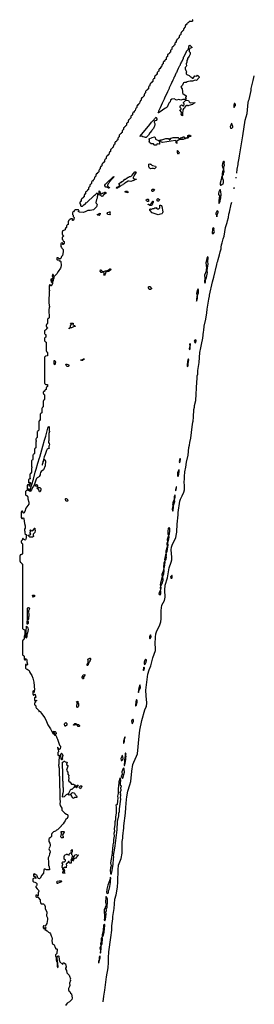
# Model space of a CAD drawing. Extents: x 2886962 to 3052311, y 540590 to 918621.
# Tile 10 of 164: x 3038510 to 3044920, y 583129 to 610102. Entities that reach past the tile are written whole.
import ezdxf

# ---------------------------------------------------------------- set-up
doc = ezdxf.new("R2010")
doc.units = 0

msp = doc.modelspace()

# ---------------------------------------------------------------- linework, layer by layer
at = {"layer": '0CON20XD'}
for points in [[(3043240, 610105), (3043230, 610095), (3043228, 610062), (3043215, 610050), (3043145, 610050), (3043138, 610042), (3043122, 610038), (3043120, 610025), (3043108, 610012), (3043095, 610000), (3043082, 609998), (3043080, 609985), (3043055, 609960), (3043042, 609958), (3043040, 609945), (3043030, 609935), (3043030, 609895), (3043015, 609880), (3043002, 609878), (3043000, 609865), (3042990, 609855), (3042988, 609812), (3042975, 609800), (3042962, 609798), (3042960, 609785), (3042935, 609760), (3042922, 609758), (3042920, 609745), (3042910, 609735), (3042910, 609695), (3042895, 609680), (3042882, 609678), (3042880, 609665), (3042870, 609655), (3042868, 609612), (3042855, 609600), (3042842, 609598), (3042840, 609585), (3042815, 609560), (3042802, 609558), (3042800, 609545), (3042790, 609535), (3042790, 609495), (3042782, 609488), (3042775, 609480), (3042762, 609478), (3042760, 609465), (3042750, 609455), (3042748, 609412), (3042735, 609400), (3042722, 609398), (3042720, 609385), (3042695, 609360), (3042682, 609358), (3042680, 609345), (3042670, 609335), (3042670, 609295), (3042655, 609280), (3042642, 609278), (3042640, 609265), (3042630, 609255), (3042628, 609212), (3042615, 609200), (3042602, 609198), (3042600, 609185), (3042575, 609160), (3042562, 609158), (3042560, 609145), (3042550, 609135), (3042550, 609095), (3042535, 609080), (3042522, 609078), (3042520, 609065), (3042510, 609055), (3042508, 609012), (3042495, 609000), (3042482, 608998), (3042480, 608985), (3042455, 608960), (3042442, 608958), (3042440, 608945), (3042430, 608935), (3042430, 608895), (3042415, 608880), (3042402, 608878), (3042400, 608865), (3042390, 608855), (3042388, 608812), (3042375, 608800), (3042362, 608798), (3042360, 608785), (3042335, 608760), (3042322, 608758), (3042320, 608745), (3042310, 608735), (3042310, 608695), (3042295, 608680), (3042282, 608678), (3042280, 608665), (3042270, 608655), (3042268, 608612), (3042255, 608600), (3042242, 608598), (3042240, 608585), (3042215, 608560), (3042202, 608558), (3042200, 608545), (3042190, 608535), (3042190, 608495), (3042175, 608480), (3042162, 608478), (3042160, 608465), (3042150, 608455), (3042148, 608412), (3042135, 608400), (3042122, 608398), (3042120, 608385), (3042095, 608360), (3042082, 608358), (3042080, 608345), (3042070, 608335), (3042070, 608295), (3042055, 608280), (3042042, 608278), (3042040, 608265), (3042030, 608255), (3042028, 608212), (3042015, 608200), (3042002, 608198), (3042000, 608185), (3041975, 608160), (3041962, 608158), (3041960, 608145), (3041950, 608135), (3041950, 608095), (3041935, 608080), (3041922, 608078), (3041920, 608065), (3041910, 608055), (3041908, 608012), (3041895, 608000), (3041882, 607998), (3041880, 607985), (3041855, 607960), (3041842, 607958), (3041840, 607945), (3041830, 607935), (3041830, 607895), (3041815, 607880), (3041802, 607878), (3041800, 607865), (3041790, 607855), (3041788, 607812), (3041775, 607800), (3041762, 607798), (3041760, 607785), (3041735, 607760), (3041722, 607758), (3041720, 607745), (3041710, 607735), (3041710, 607695), (3041695, 607680), (3041682, 607678), (3041680, 607665), (3041670, 607655), (3041668, 607612), (3041655, 607600), (3041642, 607598), (3041640, 607585), (3041615, 607560), (3041602, 607558), (3041600, 607545), (3041590, 607535), (3041590, 607495), (3041575, 607480), (3041562, 607478), (3041560, 607465), (3041550, 607455), (3041548, 607412), (3041535, 607400), (3041522, 607398), (3041520, 607385), (3041495, 607360), (3041482, 607358), (3041480, 607345), (3041470, 607335), (3041470, 607295), (3041455, 607280), (3041442, 607278), (3041440, 607265), (3041430, 607255), (3041428, 607212), (3041415, 607200), (3041402, 607198), (3041400, 607185), (3041375, 607160), (3041362, 607158), (3041360, 607145), (3041350, 607135), (3041350, 607095), (3041335, 607080), (3041322, 607078), (3041320, 607065), (3041310, 607055), (3041310, 607015), (3041295, 607000), (3041280, 606995)], [(3042295, 607550), (3042292, 607555), (3042310, 607585), (3042313, 607607), (3042362, 607698), (3042413, 607827), (3042470, 607935), (3042473, 607957), (3042560, 608135), (3042563, 608157), (3042600, 608225), (3042603, 608247), (3042660, 608355), (3042663, 608377), (3042688, 608412), (3042700, 608455), (3042730, 608505), (3042733, 608527), (3042748, 608542), (3042750, 608555), (3042760, 608565), (3042763, 608587), (3042790, 608635), (3042793, 608657), (3042810, 608675), (3042810, 608695), (3042818, 608702), (3042820, 608715), (3042828, 608722), (3042830, 608735), (3042838, 608742), (3042840, 608755), (3042848, 608762), (3042850, 608775), (3042890, 608845), (3042892, 608858), (3042900, 608865), (3042900, 608885), (3042908, 608892), (3042910, 608905), (3042918, 608912), (3042920, 608925), (3042928, 608932), (3042930, 608945), (3042938, 608952), (3042982, 609048), (3042990, 609055), (3042990, 609075), (3042998, 609082), (3043000, 609095), (3043008, 609102), (3043010, 609115), (3043018, 609122), (3043020, 609135), (3043028, 609142), (3043030, 609155), (3043070, 609225), (3043072, 609238), (3043108, 609272), (3043110, 609285), (3043120, 609295), (3043120, 609325), (3043130, 609335), (3043130, 609365), (3043140, 609375), (3043140, 609395), (3043155, 609400), (3043218, 609345), (3043210, 609330), (3043177, 609323), (3043160, 609310), (3043140, 609275), (3043140, 609235), (3043166, 609205), (3043172, 609155), (3043150, 609125), (3043145, 609102), (3043098, 609042), (3043096, 609015), (3043080, 608985), (3043077, 608935), (3043058, 608892), (3043065, 608840), (3043055, 608820), (3043030, 608795), (3043030, 608755), (3043046, 608706), (3043066, 608676), (3043057, 608645), (3043058, 608618), (3043078, 608598), (3043138, 608575), (3043175, 608540), (3043208, 608525), (3043212, 608512), (3043225, 608500), (3043248, 608502), (3043295, 608563), (3043352, 608558), (3043365, 608580), (3043415, 608538), (3043418, 608515), (3043345, 608440), (3043305, 608444), (3043231, 608419), (3043165, 608422), (3043125, 608406), (3043088, 608402), (3043055, 608384), (3043015, 608382), (3042990, 608370), (3042976, 608354), (3042955, 608308), (3042929, 608281), (3042916, 608255), (3042954, 608205), (3042958, 608128), (3042958, 608098), (3042970, 608080), (3043060, 608015), (3043060, 607995), (3043040, 607975), (3043042, 607962), (3043060, 607945), (3043048, 607922), (3043025, 607912), (3042967, 607913), (3042914, 607896), (3042855, 607912), (3042795, 607894), (3042735, 607930), (3042665, 607923), (3042630, 607895), (3042623, 607855), (3042589, 607815), (3042539, 607705), (3042515, 607686), (3042477, 607673), (3042345, 607576), (3042305, 607553), (3042295, 607550)], [(3044448, 605901), (3044456, 606005), (3044484, 606135), (3044484, 606175), (3044511, 606305), (3044515, 606370), (3044612, 606922), (3044674, 607354), (3044724, 607535), (3044755, 607835), (3044764, 607875), (3044784, 607916), (3044834, 608165), (3044836, 608214), (3044893, 608437), (3044907, 608515), (3044920, 608560)], [(3042955, 607470), (3042940, 607475), (3042940, 607485), (3042920, 607515), (3042920, 607525), (3042932, 607538), (3042933, 607565), (3042890, 607625), (3042920, 607645), (3042920, 607665), (3042895, 607700), (3042894, 607724), (3042905, 607750), (3042935, 607769), (3042947, 607765), (3042965, 607740), (3042988, 607742), (3042993, 607765), (3043003, 607777), (3043004, 607794), (3042983, 607815), (3042982, 607835), (3043052, 607898), (3043065, 607902), (3043125, 607887), (3043141, 607851), (3043167, 607827), (3043295, 607830), (3043300, 607825), (3043290, 607815), (3043258, 607802), (3043228, 607775), (3043128, 607752), (3043115, 607740), (3043105, 607740), (3043092, 607752), (3043078, 607752), (3043035, 607722), (3043017, 607675), (3042988, 607662), (3042968, 607632), (3042966, 607595), (3042956, 607564), (3042955, 607470)], [(3044375, 607698), (3044392, 607735), (3044410, 607755), (3044407, 607775), (3044385, 607804), (3044375, 607804), (3044365, 607772), (3044365, 607728), (3044375, 607698)], [(3041945, 606871), (3041923, 606883), (3041875, 606892), (3041845, 606909), (3041805, 606904), (3041804, 606915), (3042063, 607227), (3042115, 607298), (3042188, 607372), (3042190, 607385), (3042235, 607430), (3042255, 607390), (3042255, 607370), (3042237, 607345), (3042208, 607332), (3042188, 607312), (3042188, 607295), (3042206, 607255), (3042207, 607233), (3042195, 607182), (3042172, 607145), (3042170, 607125), (3042132, 607088), (3042125, 607070), (3042070, 607005), (3042028, 606935), (3041965, 606872), (3041945, 606871)], [(3044275, 607131), (3044305, 607133), (3044332, 607155), (3044339, 607185), (3044319, 607219), (3044305, 607268), (3044295, 607254), (3044263, 607165), (3044275, 607131)], [(3041280, 606995), (3041280, 606985), (3041268, 606972), (3041255, 606960), (3041242, 606958), (3041240, 606945), (3041230, 606935), (3041230, 606895), (3041215, 606880), (3041202, 606878), (3041200, 606865), (3041190, 606855), (3041188, 606812), (3041175, 606800), (3041162, 606798), (3041160, 606785), (3041135, 606760), (3041122, 606758), (3041120, 606745), (3041110, 606735), (3041110, 606695), (3041095, 606680), (3041082, 606678), (3041080, 606665), (3041070, 606655), (3041068, 606612), (3041055, 606600), (3041042, 606598), (3041040, 606585), (3041015, 606560), (3041002, 606558), (3041000, 606545), (3040990, 606535), (3040990, 606495), (3040975, 606480), (3040962, 606478), (3040960, 606465), (3040950, 606455), (3040948, 606412), (3040935, 606400), (3040922, 606398), (3040920, 606385), (3040895, 606360), (3040882, 606358), (3040880, 606345), (3040870, 606335), (3040870, 606295), (3040855, 606280), (3040842, 606278), (3040840, 606265), (3040830, 606255), (3040828, 606212), (3040815, 606200), (3040802, 606198), (3040800, 606185), (3040775, 606160), (3040762, 606158), (3040760, 606145), (3040750, 606135), (3040750, 606095), (3040735, 606080), (3040722, 606078), (3040720, 606065), (3040710, 606055), (3040710, 606015), (3040695, 606000), (3040682, 605998), (3040680, 605985), (3040670, 605975), (3040668, 605932), (3040655, 605920), (3040642, 605918), (3040640, 605905), (3040615, 605880), (3040602, 605878), (3040600, 605865), (3040590, 605855), (3040590, 605815), (3040575, 605800), (3040562, 605798), (3040560, 605785), (3040550, 605775), (3040548, 605732), (3040535, 605720), (3040522, 605718), (3040520, 605705), (3040495, 605680), (3040482, 605678), (3040480, 605665), (3040470, 605655), (3040470, 605615), (3040455, 605600), (3040442, 605598), (3040440, 605585), (3040430, 605575), (3040430, 605535), (3040415, 605520), (3040402, 605518), (3040400, 605505), (3040390, 605495), (3040388, 605452), (3040375, 605440), (3040362, 605438), (3040360, 605425), (3040335, 605400), (3040322, 605398), (3040320, 605385), (3040310, 605375), (3040310, 605335), (3040295, 605320), (3040282, 605318), (3040280, 605305), (3040270, 605295), (3040268, 605252), (3040255, 605240), (3040242, 605238), (3040240, 605225), (3040215, 605200), (3040202, 605198), (3040200, 605185), (3040190, 605175), (3040190, 605135), (3040178, 605122), (3040162, 605118), (3040160, 605105), (3040150, 605095), (3040150, 605065), (3040170, 605035), (3040172, 605002), (3040185, 604990), (3040228, 604992), (3040275, 605040), (3040288, 605042), (3040335, 605090), (3040348, 605092), (3040545, 605290), (3040558, 605292), (3040580, 605315), (3040625, 605360), (3040640, 605345), (3040640, 605265), (3040630, 605255), (3040628, 605215), (3040608, 605175), (3040592, 605095), (3040592, 605082), (3040620, 605055), (3040622, 605035), (3040604, 604976), (3040545, 604909), (3040525, 604896), (3040435, 604871), (3040375, 604874), (3040295, 604834), (3040246, 604824), (3040140, 604825), (3040128, 604838), (3040110, 604845), (3040130, 604865), (3040128, 604878), (3040115, 604890), (3040025, 604890), (3040018, 604882), (3040002, 604878), (3040000, 604865), (3039975, 604840), (3039962, 604838), (3039960, 604825), (3039950, 604815), (3039950, 604765), (3039968, 604745), (3039972, 604712), (3039997, 604685), (3039987, 604635), (3039975, 604610), (3039965, 604600), (3039950, 604605), (3039948, 604648), (3039905, 604650), (3039898, 604642), (3039882, 604638), (3039880, 604625), (3039855, 604600), (3039842, 604598), (3039840, 604585), (3039830, 604575), (3039830, 604495), (3039815, 604480), (3039802, 604478), (3039800, 604465), (3039790, 604455), (3039788, 604412), (3039775, 604400), (3039762, 604398), (3039760, 604385), (3039750, 604375), (3039750, 604345), (3039738, 604332), (3039705, 604330), (3039698, 604322), (3039682, 604318), (3039680, 604305), (3039670, 604295), (3039670, 604225), (3039678, 604218), (3039682, 604202), (3039695, 604200), (3039710, 604185), (3039708, 604172), (3039695, 604160), (3039682, 604158), (3039680, 604145), (3039670, 604135), (3039670, 604085), (3039685, 604070), (3039701, 604031), (3039723, 604023), (3039727, 604005), (3039725, 603982), (3039695, 603940), (3039683, 603945), (3039692, 603958), (3039692, 603975), (3039677, 603987), (3039645, 603980), (3039630, 603965), (3039630, 603885), (3039655, 603860), (3039660, 603845), (3039696, 603805), (3039699, 603745), (3039676, 603645), (3039656, 603614), (3039636, 603564), (3039625, 603552), (3039595, 603548), (3039585, 603550), (3039562, 603582), (3039525, 603580), (3039520, 603575), (3039520, 603535), (3039532, 603522), (3039555, 603520), (3039565, 603530), (3039585, 603498), (3039615, 603494), (3039635, 603480), (3039644, 603365), (3039636, 603325), (3039624, 603296), (3039557, 603203), (3039525, 603142), (3039458, 603072), (3039455, 603062), (3039443, 603063), (3039428, 603118), (3039402, 603118), (3039400, 603075), (3039410, 603055), (3039418, 603048), (3039438, 603048), (3039447, 603035), (3039427, 602993), (3039426, 602955), (3039410, 602915), (3039410, 602875), (3039390, 602850), (3039375, 602810), (3039364, 602814), (3039345, 602840), (3039322, 602838), (3039320, 602825), (3039310, 602815), (3039310, 602705), (3039320, 602695), (3039320, 602675), (3039310, 602665), (3039308, 602365), (3039310, 602265), (3039320, 602255), (3039320, 602225), (3039310, 602215), (3039308, 602155), (3039310, 601935), (3039295, 601920), (3039282, 601918), (3039280, 601905), (3039270, 601895), (3039270, 601775), (3039255, 601760), (3039242, 601758), (3039240, 601745), (3039230, 601735), (3039230, 601705), (3039238, 601698), (3039242, 601682), (3039255, 601680), (3039270, 601665), (3039270, 601655), (3039255, 601640), (3039242, 601638), (3039240, 601625), (3039215, 601600), (3039202, 601598), (3039200, 601585), (3039190, 601575), (3039190, 601505), (3039198, 601498), (3039202, 601482), (3039220, 601475), (3039220, 601405), (3039202, 601398), (3039200, 601385), (3039190, 601375), (3039190, 601305), (3039198, 601298), (3039202, 601282), (3039215, 601280), (3039230, 601265), (3039230, 601025), (3039238, 601018), (3039242, 601002), (3039255, 601000), (3039270, 600985), (3039270, 600895), (3039265, 600890), (3039222, 600888), (3039218, 600882), (3039202, 600878), (3039200, 600865), (3039190, 600855), (3039190, 600145), (3039198, 600138), (3039202, 600122), (3039218, 600118), (3039225, 600110), (3039268, 600108), (3039270, 600055), (3039255, 600040), (3039242, 600038), (3039240, 600025), (3039230, 600015), (3039228, 599972), (3039215, 599960), (3039202, 599958), (3039200, 599945), (3039175, 599920), (3039162, 599918), (3039160, 599905), (3039150, 599895), (3039150, 599865), (3039158, 599858), (3039162, 599842), (3039175, 599840), (3039190, 599825), (3039190, 599695), (3039175, 599680), (3039162, 599678), (3039160, 599665), (3039150, 599655), (3039150, 599495), (3039135, 599480), (3039122, 599478), (3039120, 599465), (3039110, 599455), (3039110, 599335), (3039095, 599320), (3039082, 599318), (3039080, 599305), (3039070, 599295), (3039070, 599135), (3039055, 599120), (3039042, 599118), (3039040, 599105), (3039030, 599095), (3039030, 598855), (3039015, 598840), (3039002, 598838), (3039000, 598825), (3038990, 598815), (3038990, 598655), (3038975, 598640), (3038962, 598638), (3038960, 598625), (3038950, 598615), (3038950, 598585), (3038960, 598575), (3038960, 598545), (3038950, 598535), (3038950, 598375), (3038935, 598360), (3038922, 598358), (3038920, 598345), (3038910, 598335), (3038910, 598215), (3038895, 598200), (3038882, 598198), (3038880, 598185), (3038870, 598175), (3038870, 598055), (3038855, 598040), (3038842, 598038), (3038840, 598025), (3038830, 598015), (3038830, 597865), (3038840, 597855), (3038840, 597825), (3038830, 597815), (3038830, 597705), (3038840, 597695), (3038825, 597680), (3038802, 597678), (3038800, 597665), (3038790, 597655), (3038790, 597545), (3038800, 597535), (3038785, 597520), (3038762, 597518), (3038760, 597505), (3038750, 597495), (3038752, 597422), (3038762, 597412), (3038775, 597410), (3038795, 597430), (3038800, 597405), (3038788, 597382), (3038780, 597315), (3038775, 597310), (3038765, 597360), (3038725, 597360), (3038710, 597335), (3038712, 597262), (3038725, 597250), (3038755, 597250), (3038760, 597245), (3038750, 597225), (3038747, 597193), (3038725, 597210), (3038705, 597210), (3038698, 597202), (3038682, 597198), (3038680, 597185), (3038670, 597175), (3038670, 597085), (3038695, 597070), (3038716, 597066), (3038718, 597045), (3038728, 597025), (3038730, 596975), (3038756, 596885), (3038756, 596834), (3038735, 596792), (3038677, 596725), (3038647, 596625), (3038625, 596590), (3038615, 596582), (3038605, 596590), (3038592, 596632)], [(3042815, 606713), (3042800, 606715), (3042785, 606730), (3042782, 606772), (3042763, 606793), (3042415, 606740), (3042383, 606745), (3042340, 606795), (3042342, 606805), (3042365, 606811), (3042395, 606807), (3042505, 606846), (3042555, 606851), (3042575, 606847), (3042595, 606820), (3042615, 606812), (3042645, 606858), (3042705, 606872), (3042756, 606876), (3042840, 606875), (3042885, 606838), (3042892, 606838), (3042898, 606842), (3042915, 606878), (3042930, 606875), (3042945, 606860), (3042975, 606893), (3042991, 606891), (3043015, 606870), (3043082, 606868), (3043102, 606898), (3043105, 606927), (3043125, 606940), (3043160, 606935), (3043185, 606920), (3043185, 606910), (3043175, 606900), (3043135, 606900), (3043120, 606885), (3043115, 606860), (3043105, 606852), (3043075, 606852), (3043036, 606834), (3043025, 606842), (3043008, 606842), (3042993, 606825), (3042975, 606818), (3042955, 606824), (3042904, 606824), (3042895, 606830), (3042800, 606775), (3042797, 606755), (3042798, 606738), (3042815, 606713)], [(3042235, 606664), (3042195, 606666), (3042180, 606675), (3042162, 606702), (3042106, 606704), (3042054, 606735), (3042050, 606765), (3042060, 606775), (3042060, 606815), (3042052, 606822), (3042050, 606835), (3042134, 606876), (3042195, 606890), (3042214, 606875), (3042219, 606829), (3042306, 606796), (3042317, 606787), (3042329, 606715), (3042326, 606695), (3042315, 606690), (3042268, 606702), (3042235, 606664)], [(3042845, 606420), (3042832, 606425), (3042824, 606476), (3042823, 606515), (3042835, 606520), (3042838, 606495), (3042866, 606465), (3042865, 606453), (3042845, 606420)], [(3042085, 606019), (3042055, 606034), (3042037, 606075), (3042042, 606148), (3042065, 606150), (3042075, 606140), (3042095, 606140), (3042112, 606122), (3042125, 606120), (3042135, 606110), (3042220, 606085), (3042227, 606075), (3042226, 606055), (3042195, 606020), (3042168, 606022), (3042155, 606030), (3042125, 606030), (3042117, 606023), (3042085, 606019)], [(3044005, 605568), (3044069, 605611), (3044078, 605635), (3044075, 605695), (3044058, 605738), (3044055, 605810), (3044048, 605825), (3044075, 605862), (3044082, 605905), (3044095, 605935), (3044085, 606005), (3044092, 606045), (3044089, 606075), (3044106, 606115), (3044099, 606165), (3044105, 606198), (3044095, 606216), (3044077, 606213), (3044064, 606196), (3044046, 606105), (3044050, 606065), (3044072, 606025), (3044075, 606005), (3044052, 605935), (3044044, 605885), (3044039, 605855), (3044044, 605825), (3044025, 605781), (3044019, 605725), (3043984, 605625), (3043986, 605586), (3043995, 605569), (3044005, 605568)], [(3041185, 605490), (3041155, 605490), (3041150, 605495), (3041165, 605510), (3041178, 605512), (3041190, 605525), (3041208, 605532), (3041248, 605572), (3041238, 605588), (3041220, 605595), (3041220, 605605), (3041235, 605620), (3041248, 605622), (3041265, 605640), (3041278, 605642), (3041305, 605670), (3041318, 605672), (3041335, 605690), (3041348, 605692), (3041385, 605730), (3041398, 605732), (3041445, 605770), (3041458, 605772), (3041475, 605790), (3041488, 605792), (3041505, 605810), (3041542, 605808), (3041555, 605818), (3041584, 605846), (3041652, 605935), (3041670, 605935), (3041688, 605925), (3041685, 605910), (3041648, 605852), (3041626, 605804), (3041610, 605785), (3041608, 605765), (3041618, 605748), (3041700, 605735), (3041695, 605720), (3041665, 605720), (3041655, 605710), (3041635, 605710), (3041605, 605692), (3041588, 605692), (3041545, 605672), (3041505, 605680), (3041476, 605674), (3041385, 605620), (3041367, 605603), (3041332, 605588), (3041317, 605573), (3041282, 605558), (3041265, 605540), (3041252, 605538), (3041225, 605510), (3041202, 605508), (3041185, 605490)], [(3040955, 605490), (3040935, 605490), (3040928, 605498), (3040895, 605510), (3040865, 605512), (3040835, 605550), (3040832, 605565), (3040858, 605592), (3040863, 605605), (3040965, 605708), (3040978, 605712), (3041065, 605800), (3041080, 605800), (3041085, 605810), (3041090, 605805), (3041072, 605788), (3041070, 605775), (3040992, 605698), (3040990, 605685), (3040962, 605658), (3040948, 605622), (3040920, 605595), (3040920, 605575), (3040912, 605568), (3040910, 605555), (3040930, 605535), (3040932, 605522), (3040960, 605505), (3040955, 605490)], [(3044423, 605764), (3044424, 605776), (3044428, 605792)], [(3040755, 605262), (3040722, 605292), (3040704, 605294), (3040680, 605305), (3040680, 605405), (3040685, 605410), (3040697, 605397), (3040712, 605352), (3040735, 605330), (3040748, 605332), (3040765, 605350), (3040778, 605352), (3040785, 605360), (3040818, 605362), (3040835, 605380), (3040848, 605378), (3040860, 605365), (3040860, 605345), (3040845, 605330), (3040832, 605328), (3040815, 605310), (3040802, 605308), (3040775, 605270), (3040755, 605262)], [(3041465, 605360), (3041395, 605373), (3041392, 605395), (3041414, 605406), (3041455, 605407), (3041466, 605385), (3041465, 605360)], [(3042145, 605393), (3042130, 605395), (3042130, 605405), (3042120, 605415), (3042120, 605445), (3042135, 605458), (3042175, 605456), (3042189, 605439), (3042186, 605425), (3042145, 605393)], [(3043965, 605066), (3043990, 605125), (3043993, 605195), (3044004, 605226), (3044020, 605325), (3044004, 605374), (3043994, 605444), (3043985, 605454), (3043975, 605444), (3043951, 605389), (3043939, 605345), (3043942, 605315), (3043966, 605275), (3043949, 605149), (3043955, 605072), (3043965, 605066)], [(3044371, 605468), (3044375, 605500), (3044378, 605511)], [(3040790, 583197), (3040805, 583355), (3040833, 583515), (3040881, 583885), (3040924, 584125), (3040926, 584139), (3040938, 584265), (3040934, 584404), (3040946, 584564), (3041004, 584955), (3041028, 585162), (3041031, 585275), (3041054, 585475), (3041054, 585535), (3041093, 585755), (3041111, 586005), (3041144, 586125), (3041178, 586335), (3041190, 586485), (3041200, 586815), (3041213, 586945), (3041283, 587127), (3041308, 587265), (3041312, 587585), (3041326, 587676), (3041325, 587725), (3041340, 587825), (3041342, 587885), (3041355, 587965), (3041355, 588015), (3041402, 588365), (3041408, 588525), (3041432, 588741), (3041433, 588813), (3041465, 588967), (3041523, 589145), (3041545, 589235), (3041575, 589515), (3041605, 589695), (3041625, 589765), (3041704, 589925), (3041728, 589992), (3041770, 590475), (3041793, 590643), (3041846, 590905), (3041931, 591195), (3041955, 591256), (3041974, 591286), (3041984, 591385), (3041965, 591575), (3041958, 591735), (3042013, 592177), (3042047, 592295), (3042092, 592398), (3042147, 592625), (3042222, 592818), (3042225, 592885), (3042215, 593005), (3042222, 593185), (3042234, 593274), (3042255, 593361), (3042329, 593501), (3042364, 593604), (3042372, 593685), (3042375, 593915), (3042397, 594063), (3042464, 594195), (3042482, 594285), (3042479, 594475), (3042486, 594615), (3042550, 594815), (3042595, 595087), (3042652, 595238), (3042669, 595305), (3042671, 595375), (3042651, 595575), (3042656, 595655), (3042673, 595705), (3042685, 595737), (3042722, 595795), (3042774, 595915), (3042794, 596016), (3042802, 596065), (3042801, 596135), (3042814, 596215), (3042811, 596285), (3042839, 596535), (3042838, 596605), (3042886, 596915), (3042905, 596971), (3042951, 597055), (3042994, 597155), (3043009, 597225), (3043014, 597325), (3043004, 597454), (3043013, 597505), (3043014, 597585), (3043024, 597716), (3043049, 597845), (3043065, 597980), (3043110, 598175), (3043134, 598385), (3043152, 598448), (3043159, 598515), (3043184, 598635), (3043225, 598950), (3043244, 599075), (3043254, 599106), (3043264, 599216), (3043270, 599425), (3043284, 599484), (3043288, 599535), (3043324, 599666), (3043350, 600185), (3043364, 600265), (3043364, 600345), (3043374, 600395), (3043378, 600495), (3043412, 600715), (3043436, 600985), (3043463, 601117), (3043474, 601205), (3043511, 601375), (3043535, 601550), (3043544, 601585), (3043555, 601710), (3043594, 601895), (3043624, 602076), (3043629, 602175), (3043675, 602450), (3043694, 602525), (3043694, 602555), (3043775, 602920), (3043813, 603047), (3043894, 603394), (3043905, 603448), (3043924, 603486), (3043934, 603536), (3043974, 603656), (3043989, 603745), (3044012, 603825), (3044014, 603875), (3044026, 603934), (3044044, 603985), (3044066, 604095), (3044094, 604175), (3044138, 604405), (3044182, 604545), (3044186, 604595), (3044212, 604685), (3044224, 604775), (3044244, 604825), (3044288, 605045), (3044305, 605100)], [(3042025, 605120), (3042005, 605122), (3041975, 605144), (3041964, 605166), (3041995, 605186), (3042020, 605185), (3042026, 605176), (3042030, 605145), (3042025, 605120)], [(3042105, 605010), (3042065, 605010), (3042058, 605018), (3042020, 605035), (3042020, 605045), (3042035, 605050), (3042052, 605032), (3042068, 605032), (3042108, 605072), (3042120, 605105), (3042145, 605130), (3042155, 605130), (3042160, 605125), (3042160, 605095), (3042142, 605078), (3042138, 605052), (3042122, 605038), (3042118, 605022), (3042105, 605010)], [(3042295, 604758), (3042262, 604765), (3042133, 604815), (3042062, 604885), (3042062, 604915), (3042085, 604918), (3042095, 604910), (3042115, 604910), (3042145, 604930), (3042175, 604930), (3042205, 604950), (3042235, 604950), (3042245, 604960), (3042252, 604942), (3042272, 604922), (3042315, 604920), (3042342, 604948), (3042335, 605018), (3042355, 605024), (3042381, 605015), (3042396, 604985), (3042419, 604835), (3042416, 604815), (3042405, 604793), (3042395, 604788), (3042325, 604764), (3042295, 604758)], [(3042305, 605129), (3042282, 605132), (3042259, 605169), (3042265, 605189), (3042285, 605201), (3042305, 605198), (3042327, 605175), (3042324, 605146), (3042305, 605129)], [(3040685, 604742), (3040645, 604750), (3040630, 604765), (3040658, 604772), (3040683, 604797), (3040705, 604800), (3040700, 604755), (3040685, 604742)], [(3040975, 604753), (3040919, 604769), (3040907, 604777), (3040900, 604795), (3040915, 604817), (3040965, 604842), (3040980, 604835), (3040970, 604805), (3040980, 604765), (3040975, 604753)], [(3043895, 604702), (3043896, 604745), (3043915, 604770), (3043935, 604825), (3043935, 604845), (3043915, 604869), (3043895, 604858), (3043870, 604805), (3043874, 604775), (3043894, 604745), (3043895, 604702)], [(3043785, 604234), (3043805, 604242), (3043825, 604275), (3043829, 604295), (3043818, 604335), (3043823, 604375), (3043815, 604389), (3043795, 604398), (3043783, 604377), (3043781, 604339), (3043766, 604285), (3043771, 604251), (3043785, 604234)], [(3043565, 602890), (3043575, 602894), (3043585, 602915), (3043592, 602965), (3043613, 603035), (3043641, 603175), (3043630, 603225), (3043638, 603305), (3043659, 603401), (3043650, 603475), (3043661, 603571), (3043657, 603597), (3043645, 603603), (3043625, 603566), (3043618, 603505), (3043599, 603445), (3043612, 603305), (3043602, 603255), (3043602, 603215), (3043562, 603105), (3043567, 603023), (3043557, 602925), (3043565, 602890)], [(3040835, 603100), (3040810, 603105), (3040820, 603135), (3040820, 603155), (3040810, 603175), (3040795, 603182), (3040765, 603172), (3040740, 603175), (3040709, 603215), (3040715, 603248), (3040725, 603246), (3040775, 603206), (3040795, 603206), (3040856, 603226), (3040925, 603236), (3040975, 603278), (3040985, 603277), (3040996, 603265), (3040995, 603242), (3040985, 603227), (3040935, 603204), (3040867, 603183), (3040850, 603165), (3040850, 603145), (3040840, 603135), (3040848, 603115), (3040835, 603100)], [(3039395, 602910), (3039402, 602925), (3039398, 602972), (3039420, 602995), (3039405, 603010), (3039360, 602995), (3039360, 602955), (3039370, 602925), (3039380, 602910), (3039395, 602910)], [(3042085, 602714), (3042050, 602715), (3042036, 602726), (3042027, 602755), (3042034, 602786), (3042045, 602796), (3042068, 602795), (3042110, 602735), (3042110, 602725), (3042085, 602714)], [(3043365, 602546), (3043394, 602615), (3043398, 602688), (3043385, 602721), (3043375, 602719), (3043365, 602703), (3043345, 602605), (3043353, 602563), (3043365, 602546)], [(3043345, 602392), (3043355, 602405), (3043370, 602475), (3043365, 602533), (3043355, 602525), (3043338, 602435), (3043337, 602407), (3043345, 602392)], [(3039865, 601632), (3039863, 601655), (3039888, 601672), (3039900, 601695), (3039902, 601725), (3039922, 601748), (3039920, 601765), (3039902, 601785), (3039968, 601785), (3039970, 601765), (3039962, 601758), (3039960, 601745), (3040008, 601725), (3040025, 601710), (3040028, 601695), (3039975, 601692), (3039925, 601659), (3039892, 601658), (3039865, 601632)], [(3043155, 601068), (3043169, 601095), (3043167, 601165), (3043178, 601195), (3043175, 601216), (3043165, 601229), (3043151, 601205), (3043157, 601165), (3043143, 601095), (3043145, 601073), (3043155, 601068)], [(3043315, 601253), (3043327, 601273), (3043335, 601305), (3043329, 601325), (3043315, 601332), (3043294, 601326), (3043280, 601295), (3043283, 601273), (3043295, 601255), (3043315, 601253)], [(3039465, 600650), (3039454, 600664), (3039449, 600715), (3039455, 600770), (3039465, 600768), (3039486, 600725), (3039465, 600650)], [(3040225, 600762), (3040205, 600762), (3040180, 600775), (3040180, 600785), (3040225, 600790), (3040255, 600810), (3040278, 600808), (3040265, 600790), (3040232, 600778), (3040225, 600762)], [(3043095, 600596), (3043117, 600635), (3043113, 600677), (3043129, 600785), (3043125, 600798), (3043115, 600798), (3043108, 600785), (3043099, 600735), (3043085, 600635), (3043095, 600596)], [(3039825, 600598), (3039795, 600600), (3039778, 600638), (3039770, 600645), (3039772, 600658), (3039783, 600667), (3039803, 600667), (3039843, 600653), (3039855, 600640), (3039856, 600625), (3039835, 600602), (3039825, 600598)], [(3038795, 597180), (3038790, 597185), (3038794, 597226), (3038883, 597517), (3038934, 597706), (3038962, 597785), (3039005, 597950), (3039053, 598097), (3039055, 598120), (3039143, 598417), (3039185, 598580), (3039222, 598695), (3039276, 598915), (3039295, 598960), (3039305, 598960), (3039311, 598951), (3039316, 598935), (3039311, 598875), (3039316, 598846), (3039322, 598825), (3039304, 598765), (3039306, 598576), (3039297, 598545), (3039300, 598515), (3039315, 598490), (3039322, 598455), (3039307, 598415), (3039308, 598378), (3039318, 598365), (3039318, 598355), (3039275, 598350), (3039256, 598334), (3039238, 598302), (3039206, 598195), (3039176, 598124), (3039150, 598015), (3039138, 597995), (3039130, 597935), (3039120, 597925), (3039120, 597905), (3039125, 597900), (3039130, 597905), (3039140, 597945), (3039152, 597958), (3039162, 598008), (3039185, 598050), (3039195, 598052), (3039216, 598014), (3039206, 597884), (3039156, 597775), (3039097, 597723), (3039078, 597695), (3039067, 597665), (3039066, 597634), (3039045, 597592), (3039023, 597567), (3038982, 597548), (3038970, 597535), (3038948, 597485), (3038915, 597380), (3038886, 597324), (3038858, 597285), (3038832, 597225), (3038805, 597182), (3038795, 597180)], [(3042885, 597966), (3042898, 597995), (3042901, 598065), (3042897, 598077), (3042885, 598061), (3042870, 597995), (3042875, 597971), (3042885, 597966)], [(3042835, 597588), (3042847, 597603), (3042860, 597655), (3042869, 597725), (3042865, 597770), (3042855, 597769), (3042845, 597751), (3042823, 597693), (3042820, 597655), (3042825, 597611), (3042835, 597588)], [(3039005, 597310), (3038975, 597310), (3038940, 597325), (3038942, 597355), (3038955, 597370), (3038965, 597370), (3039000, 597335), (3039005, 597310)], [(3039065, 597170), (3039052, 597172), (3039042, 597182), (3039040, 597205), (3039030, 597215), (3039028, 597228), (3038993, 597253), (3038990, 597275), (3039002, 597288), (3039055, 597290), (3039085, 597260), (3039088, 597215), (3039080, 597205), (3039077, 597183), (3039065, 597170)], [(3042775, 597196), (3042798, 597275), (3042795, 597303), (3042785, 597301), (3042765, 597225), (3042765, 597210), (3042775, 597196)], [(3039815, 596910), (3039785, 596913), (3039774, 596924), (3039760, 596955), (3039760, 596975), (3039770, 596985), (3039777, 596987), (3039800, 596975), (3039820, 596955), (3039828, 596925), (3039815, 596910)], [(3042705, 596786), (3042715, 596794), (3042750, 596905), (3042738, 596955), (3042757, 597025), (3042755, 597081), (3042745, 597074), (3042730, 597035), (3042730, 596960), (3042713, 596925), (3042689, 596835), (3042705, 596786)], [(3042695, 596642), (3042705, 596664), (3042717, 596735), (3042715, 596759), (3042705, 596780), (3042688, 596745), (3042678, 596685), (3042685, 596649), (3042695, 596642)], [(3038592, 596632), (3038585, 596640), (3038565, 596640), (3038550, 596615), (3038550, 596465), (3038565, 596440), (3038585, 596440), (3038603, 596457), (3038615, 596458), (3038625, 596430), (3038636, 596305), (3038655, 596240), (3038659, 596205), (3038654, 596175), (3038637, 596143), (3038636, 596106), (3038646, 596084), (3038646, 596026), (3038700, 595985), (3038688, 595972), (3038685, 595920), (3038676, 595875), (3038665, 595857), (3038655, 595847), (3038645, 595850), (3038610, 595875), (3038608, 595888), (3038595, 595890), (3038590, 595885), (3038590, 595855), (3038575, 595840), (3038562, 595838), (3038560, 595825), (3038550, 595815), (3038550, 595785), (3038558, 595778), (3038562, 595762), (3038575, 595760), (3038590, 595745), (3038590, 595465), (3038575, 595450), (3038545, 595450), (3038538, 595442), (3038522, 595438), (3038520, 595425), (3038510, 595415), (3038510, 595265), (3038518, 595258), (3038522, 595242), (3038535, 595240), (3038560, 595215), (3038562, 595202), (3038575, 595200), (3038590, 595185), (3038590, 593425), (3038598, 593418), (3038602, 593402), (3038638, 593388), (3038650, 593375), (3038650, 593255), (3038642, 593248), (3038640, 593225), (3038630, 593215), (3038628, 593135), (3038615, 593120), (3038602, 593118), (3038600, 593105), (3038590, 593095), (3038590, 592705), (3038598, 592698), (3038602, 592682), (3038615, 592680), (3038630, 592665), (3038630, 592585), (3038638, 592578), (3038642, 592562), (3038655, 592560), (3038669, 592571), (3038685, 592600), (3038706, 592565), (3038706, 592515), (3038721, 592449), (3038715, 592422), (3038693, 592423), (3038685, 592440), (3038670, 592435), (3038670, 592335), (3038682, 592322), (3038715, 592310), (3038766, 592276), (3038789, 592219), (3038843, 592133), (3038864, 592064), (3038891, 591955), (3038916, 591745), (3038907, 591713), (3038905, 591670), (3038900, 591675), (3038898, 591708), (3038878, 591712), (3038868, 591702), (3038870, 591625), (3038885, 591600), (3038898, 591602), (3038925, 591628), (3038935, 591617), (3038952, 591538), (3038935, 591532), (3038925, 591540), (3038912, 591528), (3038910, 591465), (3038925, 591440), (3038950, 591440), (3038954, 591456), (3038965, 591460), (3038968, 591455), (3038965, 591442), (3038950, 591440), (3038945, 591410), (3038935, 591400), (3038922, 591398), (3038920, 591385), (3038910, 591375), (3038910, 591345), (3038920, 591335), (3038922, 591322), (3038935, 591320), (3038950, 591305), (3038950, 591265), (3038960, 591255), (3038962, 591242), (3038975, 591240), (3038990, 591225), (3038992, 591212), (3039030, 591175), (3039032, 591152), (3039045, 591150), (3039065, 591162), (3039072, 591155), (3039106, 591096), (3039194, 590975), (3039245, 590877), (3039279, 590785), (3039352, 590672), (3039388, 590605), (3039415, 590560), (3039448, 590528), (3039452, 590512), (3039465, 590500), (3039495, 590490), (3039502, 590472), (3039517, 590457), (3039528, 590425), (3039545, 590390), (3039596, 590226), (3039625, 590198), (3039628, 590185), (3039614, 590126), (3039606, 590114), (3039595, 590110), (3039584, 590114), (3039562, 590142), (3039560, 590155), (3039545, 590170), (3039540, 590165), (3039540, 590155), (3039550, 590145), (3039550, 590115), (3039557, 590107), (3039570, 590055), (3039568, 590042), (3039550, 590025), (3039550, 589955), (3039555, 589950), (3039585, 589950), (3039590, 589925), (3039578, 589775), (3039580, 589695), (3039570, 589685), (3039570, 589665), (3039580, 589655), (3039580, 589615), (3039588, 589605), (3039590, 589385), (3039598, 589375), (3039600, 589055), (3039606, 589045), (3039609, 588745), (3039616, 588685), (3039609, 588625), (3039618, 588578), (3039657, 588505), (3039662, 588452), (3039745, 588368), (3039786, 588336), (3039812, 588325), (3039825, 588300), (3039826, 588266), (3039806, 588215), (3039772, 588198), (3039755, 588152), (3039728, 588122), (3039695, 588072), (3039642, 588018), (3039640, 588005), (3039540, 587905), (3039515, 587900), (3039485, 587874), (3039430, 587850), (3039389, 587811), (3039380, 587785), (3039382, 587755), (3039374, 587725), (3039351, 587695), (3039317, 587673), (3039306, 587654), (3039308, 587588), (3039336, 587545), (3039346, 587515), (3039345, 587480), (3039335, 587442), (3039308, 587385), (3039315, 587358), (3039336, 587345), (3039344, 587294), (3039327, 587253), (3039315, 587193), (3039290, 587145), (3039286, 587125), (3039296, 587034), (3039292, 586945), (3039316, 586895), (3039320, 586815), (3039245, 586810), (3039205, 586834), (3039178, 586832), (3039170, 586815), (3039156, 586725), (3039115, 586668), (3039072, 586588), (3039051, 586569), (3039025, 586574), (3039005, 586593), (3038990, 586645), (3038975, 586668), (3038945, 586672), (3038922, 586702), (3038882, 586698), (3038882, 586642), (3038905, 586640), (3038937, 586617), (3038950, 586585), (3038948, 586572), (3038925, 586590), (3038882, 586578), (3038870, 586565), (3038870, 586505), (3038880, 586495), (3038882, 586482), (3038925, 586472), (3038956, 586456), (3038974, 586434), (3038974, 586395), (3038965, 586372), (3038948, 586352), (3038948, 586335), (3038985, 586288), (3039022, 586252), (3039029, 586225), (3039010, 586185), (3039015, 586110), (3039005, 586100), (3039000, 586110), (3038975, 586122), (3038952, 586118), (3038950, 586075), (3038965, 586060), (3038985, 586060), (3039005, 586080), (3039017, 586055), (3039064, 585995), (3039066, 585945), (3039076, 585905), (3039095, 585886), (3039155, 585883), (3039184, 585855), (3039206, 585805), (3039203, 585743), (3039242, 585685), (3039254, 585655), (3039246, 585555), (3039266, 585495), (3039272, 585455), (3039254, 585345), (3039205, 585272), (3039165, 585280), (3039160, 585275), (3039150, 585255), (3039150, 585225), (3039160, 585215), (3039162, 585202), (3039185, 585200), (3039205, 585240), (3039219, 585211), (3039192, 585172), (3039215, 585170), (3039259, 585139), (3039295, 585106), (3039335, 585086), (3039353, 585063), (3039366, 585006), (3039385, 584970), (3039392, 584925), (3039389, 584875), (3039396, 584816), (3039406, 584786), (3039416, 584776), (3039445, 584765), (3039454, 584755), (3039478, 584688), (3039487, 584677), (3039490, 584655), (3039495, 584650), (3039525, 584650), (3039537, 584637), (3039528, 584525), (3039492, 584488), (3039490, 584455), (3039507, 584415), (3039508, 584335), (3039518, 584298), (3039530, 584285), (3039532, 584175), (3039538, 584148), (3039545, 584140), (3039558, 584145), (3039552, 584255), (3039540, 584285), (3039534, 584425), (3039540, 584445), (3039565, 584460), (3039576, 584445), (3039588, 584345), (3039609, 584289), (3039685, 584220), (3039692, 584228), (3039695, 584267), (3039715, 584263), (3039758, 584235), (3039774, 584195), (3039777, 584167), (3039776, 584145), (3039759, 584115), (3039759, 584099), (3039784, 584055), (3039798, 583995), (3039835, 583956), (3039864, 583925), (3039883, 583873), (3039893, 583835), (3039890, 583805), (3039896, 583784), (3039871, 583705), (3039880, 583645), (3039874, 583615), (3039847, 583563), (3039846, 583526), (3039856, 583496), (3039875, 583477), (3039896, 583436), (3039923, 583415), (3039946, 583294), (3039935, 583264), (3039870, 583195), (3039802, 583158), (3039765, 583097)], [(3038855, 595924), (3038785, 595927), (3038745, 595963), (3038740, 595985), (3038787, 595993), (3038810, 596005), (3038790, 596055), (3038800, 596075), (3038800, 596095), (3038790, 596105), (3038792, 596118), (3038807, 596127), (3038822, 596112), (3038845, 596100), (3038883, 596127), (3038895, 596150), (3038915, 596170), (3038925, 596170), (3038926, 596154), (3038920, 596145), (3038926, 596136), (3038930, 596105), (3038927, 596055), (3038880, 596005), (3038880, 595975), (3038888, 595965), (3038885, 595940), (3038855, 595924)], [(3042585, 595976), (3042601, 596005), (3042615, 596105), (3042613, 596165), (3042605, 596183), (3042595, 596187), (3042575, 596172), (3042569, 596161), (3042562, 596092), (3042561, 596005), (3042575, 595976), (3042585, 595976)], [(3042515, 595492), (3042534, 595515), (3042540, 595535), (3042565, 595715), (3042562, 595758), (3042588, 595875), (3042590, 595935), (3042585, 595950), (3042575, 595954), (3042565, 595941), (3042537, 595865), (3042551, 595795), (3042534, 595755), (3042539, 595665), (3042501, 595545), (3042505, 595515), (3042515, 595492)], [(3042475, 595280), (3042505, 595304), (3042515, 595334), (3042517, 595365), (3042510, 595395), (3042519, 595445), (3042515, 595473), (3042505, 595470), (3042495, 595440), (3042470, 595315), (3042475, 595280)], [(3042355, 594480), (3042365, 594491), (3042376, 594535), (3042369, 594585), (3042405, 594653), (3042432, 594745), (3042424, 594845), (3042430, 594880), (3042448, 594925), (3042459, 594995), (3042455, 595032), (3042445, 595052), (3042435, 595040), (3042426, 594995), (3042393, 594905), (3042402, 594835), (3042354, 594665), (3042352, 594625), (3042360, 594585), (3042344, 594534), (3042355, 594480)], [(3042445, 595070), (3042465, 595113), (3042473, 595153), (3042470, 595175), (3042485, 595232), (3042484, 595254), (3042475, 595270), (3042453, 595225), (3042452, 595175), (3042438, 595145), (3042435, 595100), (3042445, 595070)], [(3042665, 594800), (3042680, 594815), (3042680, 594875), (3042675, 594880), (3042665, 594880), (3042655, 594870), (3042632, 594835), (3042637, 594807), (3042645, 594800), (3042665, 594800)], [(3038865, 594280), (3038860, 594295), (3038868, 594302), (3038870, 594315), (3038860, 594325), (3038862, 594338), (3038905, 594340), (3038910, 594335), (3038910, 594305), (3038895, 594290), (3038875, 594290), (3038865, 594280)], [(3042345, 594345), (3042358, 594355), (3042367, 594385), (3042365, 594425), (3042355, 594470), (3042329, 594425), (3042316, 594366), (3042322, 594352), (3042345, 594345)], [(3038725, 593650), (3038720, 593665), (3038722, 593985), (3038735, 594000), (3038750, 593995), (3038777, 593965), (3038750, 593905), (3038750, 593875), (3038756, 593865), (3038750, 593855), (3038756, 593834), (3038756, 593755), (3038750, 593745), (3038745, 593690), (3038735, 593660), (3038725, 593650)], [(3038685, 593160), (3038680, 593175), (3038682, 593335), (3038690, 593345), (3038695, 593490), (3038725, 593458), (3038735, 593430), (3038736, 593396), (3038722, 593305), (3038707, 593253), (3038706, 593215), (3038695, 593170), (3038685, 593160)], [(3038715, 593540), (3038710, 593545), (3038712, 593615), (3038725, 593640), (3038735, 593630), (3038737, 593615), (3038736, 593564), (3038725, 593542), (3038715, 593540)], [(3042075, 593138), (3042102, 593205), (3042097, 593237), (3042085, 593250), (3042065, 593220), (3042058, 593195), (3042059, 593159), (3042075, 593138)], [(3040365, 592408), (3040355, 592413), (3040351, 592435), (3040365, 592462), (3040383, 592477), (3040384, 592555), (3040372, 592585), (3040425, 592614), (3040435, 592613), (3040444, 592604), (3040446, 592575), (3040430, 592545), (3040425, 592520), (3040396, 592494), (3040375, 592410), (3040365, 592408)], [(3041895, 592275), (3041915, 592295), (3041924, 592325), (3041922, 592345), (3041905, 592362), (3041895, 592358), (3041889, 592345), (3041881, 592295), (3041885, 592279), (3041895, 592275)], [(3041925, 592438), (3041935, 592444), (3041965, 592499), (3041976, 592545), (3041972, 592562), (3041955, 592572), (3041945, 592573), (3041930, 592560), (3041912, 592505), (3041910, 592450), (3041925, 592438)], [(3040255, 592043), (3040235, 592047), (3040227, 592055), (3040216, 592085), (3040219, 592095), (3040233, 592115), (3040235, 592140), (3040244, 592155), (3040286, 592166), (3040293, 592145), (3040256, 592095), (3040255, 592043)], [(3041755, 591670), (3041767, 591685), (3041766, 591725), (3041805, 591777), (3041814, 591804), (3041805, 591870), (3041795, 591881), (3041757, 591755), (3041764, 591725), (3041750, 591695), (3041755, 591670)], [(3040085, 591260), (3040073, 591265), (3040074, 591325), (3040090, 591385), (3040064, 591425), (3040095, 591438), (3040098, 591388), (3040128, 591345), (3040120, 591335), (3040117, 591303), (3040105, 591280), (3040085, 591260)], [(3041675, 591300), (3041705, 591326), (3041724, 591405), (3041724, 591455), (3041715, 591471), (3041705, 591475), (3041695, 591464), (3041682, 591412), (3041670, 591315), (3041675, 591300)], [(3039765, 590752), (3039755, 590752), (3039745, 590762), (3039729, 590805), (3039745, 590834), (3039766, 590846), (3039800, 590825), (3039800, 590795), (3039795, 590780), (3039765, 590752)], [(3040135, 590741), (3040104, 590744), (3040092, 590765), (3040067, 590787), (3040045, 590787), (3040004, 590774), (3039984, 590774), (3039978, 590785), (3040015, 590826), (3040045, 590826), (3040075, 590807), (3040115, 590793), (3040141, 590771), (3040145, 590750), (3040135, 590741)], [(3041585, 590812), (3041605, 590840), (3041616, 590885), (3041615, 590915), (3041605, 590936), (3041578, 590912), (3041567, 590885), (3041570, 590845), (3041585, 590812)], [(3039495, 590520), (3039485, 590520), (3039472, 590532), (3039470, 590545), (3039440, 590595), (3039440, 590615), (3039475, 590604), (3039496, 590585), (3039508, 590555), (3039506, 590535), (3039495, 590520)], [(3041355, 590286), (3041372, 590335), (3041378, 590392), (3041394, 590444), (3041385, 590452), (3041342, 590335), (3041345, 590286), (3041355, 590286)], [(3039665, 589823), (3039655, 589830), (3039645, 589860), (3039636, 589915), (3039636, 589975), (3039645, 590002), (3039655, 590006), (3039665, 590002), (3039671, 589991), (3039684, 589945), (3039682, 589915), (3039668, 589875), (3039681, 589845), (3039665, 589823)], [(3041285, 589809), (3041295, 589811), (3041324, 589836), (3041336, 589865), (3041315, 589941), (3041305, 589937), (3041302, 589915), (3041275, 589865), (3041279, 589819), (3041285, 589809)], [(3041365, 589669), (3041375, 589674), (3041395, 589738), (3041399, 589785), (3041414, 589844), (3041412, 589878), (3041419, 589915), (3041413, 589955), (3041416, 589985), (3041403, 590007), (3041394, 590006), (3041388, 589992), (3041388, 589945), (3041370, 589815), (3041374, 589764), (3041360, 589705), (3041365, 589669)], [(3039695, 588806), (3039680, 588815), (3039692, 588875), (3039692, 588905), (3039700, 588915), (3039703, 588957), (3039710, 588965), (3039710, 589055), (3039700, 589065), (3039700, 589235), (3039690, 589245), (3039690, 589575), (3039680, 589585), (3039682, 589758), (3039705, 589770), (3039715, 589786), (3039735, 589790), (3039755, 589770), (3039808, 589758), (3039788, 589712), (3039788, 589695), (3039825, 589668), (3039827, 589655), (3039792, 589545), (3039798, 589528), (3039822, 589492), (3039828, 589435), (3039849, 589395), (3039842, 589365), (3039851, 589315), (3039842, 589265), (3039848, 589238), (3039885, 589214), (3039925, 589162), (3039975, 589164), (3040005, 589146), (3040007, 589137), (3040028, 589118), (3040064, 589116), (3040085, 589128), (3040108, 589128), (3040075, 589064), (3040065, 589060), (3040048, 589065), (3040018, 589098), (3040005, 589100), (3039990, 589065), (3039935, 589018), (3039905, 589010), (3039892, 588998), (3039840, 588905), (3039842, 588892), (3039868, 588868), (3039865, 588860), (3039840, 588865), (3039832, 588882), (3039815, 588887), (3039779, 588871), (3039751, 588839), (3039725, 588814), (3039695, 588806)], [(3041315, 589316), (3041325, 589322), (3041369, 589485), (3041367, 589575), (3041355, 589598), (3041333, 589587), (3041300, 589495), (3041297, 589475), (3041309, 589445), (3041309, 589425), (3041283, 589385), (3041290, 589360), (3041315, 589316)], [(3040175, 589034), (3040147, 589055), (3040138, 589082), (3040175, 589112), (3040195, 589116), (3040212, 589095), (3040188, 589065), (3040175, 589034)], [(3041005, 586694), (3041015, 586711), (3041037, 586795), (3041062, 586965), (3041069, 587111), (3041078, 587165), (3041077, 587205), (3041112, 587405), (3041114, 587466), (3041130, 587545), (3041172, 587905), (3041186, 588135), (3041218, 588295), (3041218, 588332), (3041219, 588365), (3041236, 588415), (3041237, 588485), (3041270, 588745), (3041266, 588795), (3041271, 588845), (3041265, 588875), (3041270, 588905), (3041256, 588936), (3041278, 588995), (3041275, 589055), (3041289, 589105), (3041285, 589115), (3041266, 589126), (3041261, 589135), (3041264, 589205), (3041273, 589255), (3041260, 589325), (3041255, 589330), (3041242, 589315), (3041222, 589225), (3041223, 589195), (3041198, 589032), (3041202, 588985), (3041199, 588905), (3041182, 588835), (3041188, 588775), (3041186, 588706), (3041170, 588605), (3041138, 588575), (3041146, 588536), (3041145, 588365), (3041131, 588261), (3041131, 588185), (3041111, 588129), (3041110, 588055), (3041095, 587935), (3041100, 587875), (3041086, 587805), (3041092, 587735), (3041074, 587645), (3041070, 587575), (3041056, 587495), (3041049, 587375), (3041033, 587307), (3041035, 587265), (3041008, 587108), (3040987, 587005), (3041005, 586925), (3040988, 586865), (3040984, 586795), (3040990, 586720), (3040995, 586699), (3041005, 586694)], [(3039965, 588768), (3039935, 588833), (3039912, 588855), (3039910, 588865), (3039910, 588875), (3039937, 588913), (3039955, 588928), (3039986, 588926), (3040009, 588909), (3040026, 588876), (3040065, 588840), (3040070, 588825), (3040068, 588795), (3040015, 588794), (3039985, 588774), (3039965, 588768)], [(3039655, 587690), (3039644, 587695), (3039637, 587715), (3039654, 587796), (3039654, 587815), (3039640, 587845), (3039645, 587866), (3039706, 587866), (3039730, 587855), (3039726, 587844), (3039702, 587818), (3039680, 587775), (3039690, 587735), (3039700, 587725), (3039700, 587695), (3039695, 587693), (3039655, 587690)], [(3039745, 586720), (3039695, 586720), (3039690, 586725), (3039690, 586755), (3039710, 586775), (3039710, 586805), (3039690, 586825), (3039688, 586858), (3039670, 586875), (3039670, 586905), (3039680, 586915), (3039670, 586925), (3039690, 586955), (3039690, 586965), (3039672, 586995), (3039680, 587025), (3039685, 587030), (3039735, 587030), (3039760, 587055), (3039758, 587078), (3039720, 587105), (3039720, 587185), (3039730, 587195), (3039732, 587208), (3039752, 587228), (3039775, 587230), (3039785, 587240), (3039805, 587240), (3039812, 587232), (3039858, 587212), (3039860, 587245), (3039884, 587266), (3039918, 587282), (3039922, 587305), (3039913, 587325), (3039912, 587345), (3039930, 587365), (3039945, 587368), (3039940, 587305), (3039927, 587265), (3039928, 587235), (3039947, 587215), (3039950, 587195), (3039940, 587165), (3039930, 587155), (3039930, 587135), (3039942, 587122), (3039958, 587122), (3039988, 587152), (3039990, 587175), (3039998, 587182), (3040015, 587220), (3040065, 587230), (3040085, 587210), (3040095, 587210), (3040105, 587220), (3040120, 587215), (3040082, 587178), (3040075, 587160), (3040062, 587158), (3040040, 587135), (3040015, 587120), (3039982, 587108), (3039980, 587085), (3039955, 587050), (3039940, 587065), (3039950, 587075), (3039948, 587098), (3039935, 587110), (3039925, 587110), (3039912, 587098), (3039910, 587075), (3039920, 587065), (3039920, 587005), (3039915, 587000), (3039882, 586992), (3039870, 587005), (3039858, 587038), (3039845, 587040), (3039832, 587028), (3039830, 587015), (3039782, 586968), (3039780, 586955), (3039790, 586945), (3039790, 586925), (3039778, 586902), (3039778, 586872), (3039765, 586880), (3039725, 586880), (3039710, 586865), (3039710, 586835), (3039720, 586825), (3039720, 586805), (3039730, 586795), (3039720, 586745), (3039732, 586732), (3039748, 586728), (3039745, 586720)], [(3039545, 586440), (3039532, 586442), (3039530, 586465), (3039522, 586475), (3039523, 586487), (3039535, 586500), (3039585, 586510), (3039645, 586510), (3039660, 586495), (3039655, 586480), (3039558, 586452), (3039545, 586440)], [(3040915, 586167), (3040925, 586171), (3040935, 586196), (3040940, 586235), (3040958, 586272), (3040974, 586355), (3040990, 586465), (3040990, 586530), (3040998, 586565), (3040995, 586608), (3040985, 586594), (3040972, 586535), (3040915, 586395), (3040890, 586285), (3040885, 586195), (3040915, 586167)], [(3040835, 585416), (3040856, 585455), (3040875, 585605), (3040864, 585654), (3040882, 585695), (3040876, 585744), (3040885, 585749), (3040898, 585785), (3040911, 585955), (3040905, 586015), (3040875, 586083), (3040864, 586065), (3040852, 585915), (3040865, 585882), (3040868, 585845), (3040848, 585785), (3040869, 585751), (3040865, 585748), (3040835, 585762), (3040825, 585749), (3040819, 585725), (3040831, 585495), (3040822, 585445), (3040835, 585416)], [(3040765, 584979), (3040775, 584979), (3040792, 585005), (3040814, 585105), (3040835, 585285), (3040833, 585303), (3040825, 585312), (3040815, 585311), (3040804, 585295), (3040789, 585151), (3040763, 585035), (3040762, 584992), (3040765, 584979)], [(3040715, 584528), (3040724, 584555), (3040726, 584595), (3040740, 584635), (3040738, 584735), (3040765, 584785), (3040770, 584935), (3040765, 584964), (3040745, 584948), (3040735, 584929), (3040736, 584845), (3040721, 584785), (3040725, 584735), (3040702, 584665), (3040718, 584595), (3040705, 584562), (3040704, 584535), (3040715, 584528)], [(3040665, 584261), (3040679, 584275), (3040688, 584352), (3040705, 584400), (3040705, 584446), (3040695, 584447), (3040684, 584425), (3040678, 584352), (3040664, 584314), (3040660, 584275), (3040665, 584261)]]:
    msp.add_lwpolyline(points, dxfattribs=at)

doc.saveas('drawing.dxf')
